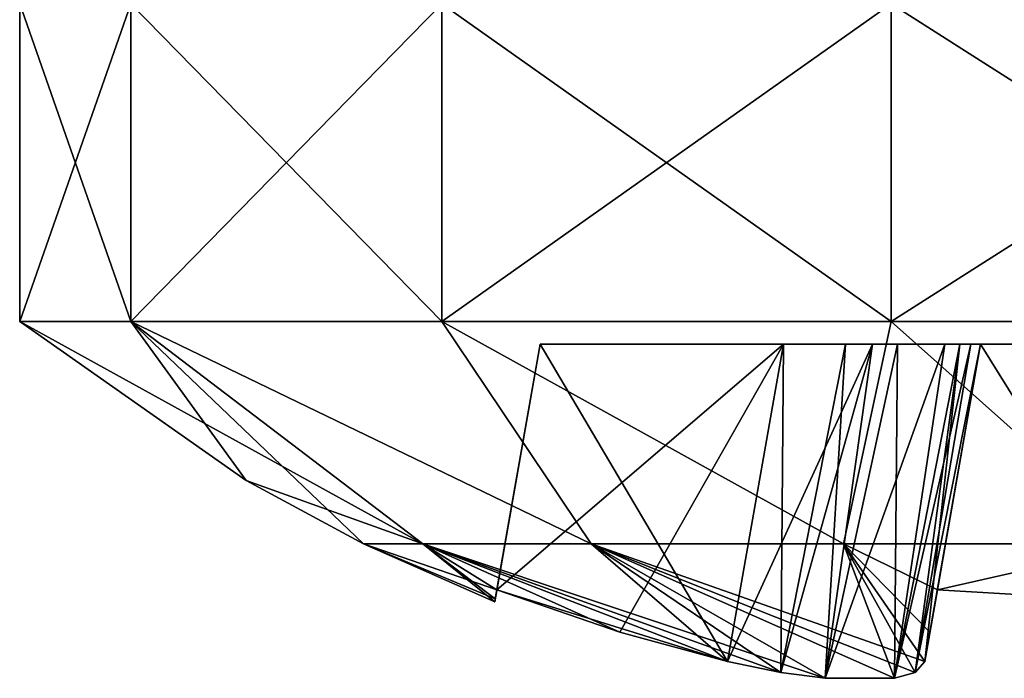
# Model space of a CAD drawing. Header units: millimetres. Extents: x -96 to 96, y -34 to 18.
# Tile 1 of 192: x -80.4 to -77.94, y -33.68 to -32.04. Entities that reach past the tile are written whole.
import ezdxf

# ---------------------------------------------------------------- set-up
doc = ezdxf.new("R2010")
doc.units = ezdxf.units.MM
doc.header["$LTSCALE"] = 65.185185
for name, color, linetype in [('723', 7, 'CONTINUOUS'), ('724', 7, 'CONTINUOUS'), ('725', 7, 'CONTINUOUS'), ('726', 7, 'CONTINUOUS'), ('727', 7, 'CONTINUOUS'), ('728', 7, 'CONTINUOUS'), ('729', 7, 'CONTINUOUS'), ('730', 7, 'CONTINUOUS'), ('731', 7, 'CONTINUOUS'), ('732', 7, 'CONTINUOUS'), ('733', 7, 'CONTINUOUS'), ('734', 7, 'CONTINUOUS'), ('742', 7, 'CONTINUOUS'), ('743', 7, 'CONTINUOUS'), ('744', 7, 'CONTINUOUS'), ('745', 7, 'CONTINUOUS'), ('746', 7, 'CONTINUOUS'), ('747', 7, 'CONTINUOUS'), ('748', 7, 'CONTINUOUS'), ('749', 7, 'CONTINUOUS'), ('750', 7, 'CONTINUOUS'), ('751', 7, 'CONTINUOUS'), ('752', 7, 'CONTINUOUS'), ('753', 7, 'CONTINUOUS'), ('754', 7, 'CONTINUOUS'), ('755', 7, 'CONTINUOUS'), ('763', 7, 'CONTINUOUS'), ('764', 7, 'CONTINUOUS')]:
    doc.layers.add(name, color=color, linetype=linetype)

msp = doc.modelspace()

# ---------------------------------------------------------------- linework, layer by layer
at = {"layer": '723', "color": 253, "linetype": 'Continuous', "true_color": 0x999999}
for points in [[(-80.1227, -32, 17.2149), (-80.4, -32, 16), (-80.1227, -32.7941, 17.2149), (-80.1227, -32, 17.2149)], [(-80.1227, -32.7941, 17.2149), (-80.4, -32, 16), (-80.4, -32.7941, 16), (-80.1227, -32.7941, 17.2149)], [(-79.3458, -32, 18.1891), (-80.1227, -32, 17.2149), (-79.3458, -32.7941, 18.1891), (-79.3458, -32, 18.1891)], [(-79.3458, -32.7941, 18.1891), (-80.1227, -32, 17.2149), (-80.1227, -32.7941, 17.2149), (-79.3458, -32.7941, 18.1891)], [(-78.2231, -32.7941, 18.7298), (-79.3458, -32, 18.1891), (-79.3458, -32.7941, 18.1891), (-78.2231, -32.7941, 18.7298)], [(-78.2231, -32, 18.7298), (-79.3458, -32, 18.1891), (-78.2231, -32.7941, 18.7298), (-78.2231, -32, 18.7298)], [(-76.9769, -32, 18.7298), (-78.2231, -32, 18.7298), (-76.9769, -32.7941, 18.7298), (-76.9769, -32, 18.7298)], [(-76.9769, -32.7941, 18.7298), (-78.2231, -32, 18.7298), (-78.2231, -32.7941, 18.7298), (-76.9769, -32.7941, 18.7298)]]:
    msp.add_3dface(points, dxfattribs=at)
at = {"layer": '724', "color": 253, "linetype": 'Continuous', "true_color": 0x999999}
for points in [[(-80.1227, -32.7941, 17.2149), (-80.4, -32.7941, 16), (-79.3933, -33.3487, 16.7428), (-80.1227, -32.7941, 17.2149)], [(-79.3933, -33.3487, 16.7428), (-80.4, -32.7941, 16), (-79.8343, -33.1905, 16), (-79.3933, -33.3487, 16.7428)], [(-79.3458, -32.7941, 18.1891), (-80.1227, -32.7941, 17.2149), (-78.9726, -33.3487, 17.3726), (-79.3458, -32.7941, 18.1891)], [(-80.1227, -32.7941, 17.2149), (-79.3933, -33.3487, 16.7428), (-78.9726, -33.3487, 17.3726), (-80.1227, -32.7941, 17.2149)], [(-79.3458, -32.7941, 18.1891), (-78.9726, -33.3487, 17.3726), (-78.3428, -33.3487, 17.7933), (-79.3458, -32.7941, 18.1891)], [(-78.2231, -32.7941, 18.7298), (-79.3458, -32.7941, 18.1891), (-78.3428, -33.3487, 17.7933), (-78.2231, -32.7941, 18.7298)], [(-78.2231, -32.7941, 18.7298), (-78.3428, -33.3487, 17.7933), (-77.6, -33.3487, 17.9411), (-78.2231, -32.7941, 18.7298)], [(-76.9769, -32.7941, 18.7298), (-78.2231, -32.7941, 18.7298), (-77.6, -33.3487, 17.9411), (-76.9769, -32.7941, 18.7298)], [(-79.5411, -33.3487, 16), (-79.3933, -33.3487, 16.7428), (-79.8343, -33.1905, 16), (-79.5411, -33.3487, 16)], [(-79.2135, -33.4935, 16), (-79.2122, -33.486, 16.2553), (-79.5411, -33.3487, 16), (-79.2135, -33.4935, 16)], [(-79.5411, -33.3487, 16), (-79.2082, -33.4639, 16.5082), (-79.3933, -33.3487, 16.7428), (-79.5411, -33.3487, 16)], [(-79.2122, -33.486, 16.2553), (-79.2082, -33.4639, 16.5082), (-79.5411, -33.3487, 16), (-79.2122, -33.486, 16.2553)], [(-79.2082, -33.4639, 16.5082), (-78.9012, -33.57, 16.527), (-79.3933, -33.3487, 16.7428), (-79.2082, -33.4639, 16.5082)], [(-78.9012, -33.57, 16.527), (-78.6322, -33.643, 16.5398), (-79.3933, -33.3487, 16.7428), (-78.9012, -33.57, 16.527)], [(-78.6322, -33.643, 16.5398), (-78.4993, -33.6701, 16.5638), (-79.3933, -33.3487, 16.7428), (-78.6322, -33.643, 16.5398)], [(-79.3933, -33.3487, 16.7428), (-78.3883, -33.6849, 16.615), (-78.9726, -33.3487, 17.3726), (-79.3933, -33.3487, 16.7428)], [(-78.4993, -33.6701, 16.5638), (-78.3883, -33.6849, 16.615), (-79.3933, -33.3487, 16.7428), (-78.4993, -33.6701, 16.5638)], [(-78.2151, -33.6849, 16.7882), (-78.1638, -33.67, 16.8994), (-78.9726, -33.3487, 17.3726), (-78.2151, -33.6849, 16.7882)], [(-78.9726, -33.3487, 17.3726), (-78.1398, -33.643, 17.0322), (-78.3428, -33.3487, 17.7933), (-78.9726, -33.3487, 17.3726)], [(-78.1638, -33.67, 16.8994), (-78.1398, -33.643, 17.0322), (-78.9726, -33.3487, 17.3726), (-78.1638, -33.67, 16.8994)], [(-78.3883, -33.6849, 16.615), (-78.2151, -33.6849, 16.7882), (-78.9726, -33.3487, 17.3726), (-78.3883, -33.6849, 16.615)], [(-78.1398, -33.643, 17.0322), (-78.1269, -33.5699, 17.3015), (-78.3428, -33.3487, 17.7933), (-78.1398, -33.643, 17.0322)], [(-78.3428, -33.3487, 17.7933), (-78.1082, -33.4639, 17.6082), (-77.6, -33.3487, 17.9411), (-78.3428, -33.3487, 17.7933)], [(-78.1269, -33.5699, 17.3015), (-78.1082, -33.4639, 17.6082), (-78.3428, -33.3487, 17.7933), (-78.1269, -33.5699, 17.3015)], [(-78.1082, -33.4639, 17.6082), (-77.6, -33.4935, 17.6135), (-77.6, -33.3487, 17.9411), (-78.1082, -33.4639, 17.6082)]]:
    msp.add_3dface(points, dxfattribs=at)
at = {"layer": '725', "color": 253, "linetype": 'Continuous', "true_color": 0x999999}
for points in [[(-80.4, -32.7941, 16), (-80.4, -32, 16), (-80.1227, -32, 14.7851), (-80.4, -32.7941, 16)], [(-80.1227, -32.7941, 14.7851), (-80.4, -32.7941, 16), (-80.1227, -32, 14.7851), (-80.1227, -32.7941, 14.7851)], [(-79.3458, -32, 13.8109), (-80.1227, -32.7941, 14.7851), (-80.1227, -32, 14.7851), (-79.3458, -32, 13.8109)], [(-79.3458, -32.7941, 13.8109), (-80.1227, -32.7941, 14.7851), (-79.3458, -32, 13.8109), (-79.3458, -32.7941, 13.8109)], [(-78.2231, -32.7941, 13.2702), (-79.3458, -32.7941, 13.8109), (-78.2231, -32, 13.2702), (-78.2231, -32.7941, 13.2702)], [(-78.2231, -32, 13.2702), (-79.3458, -32.7941, 13.8109), (-79.3458, -32, 13.8109), (-78.2231, -32, 13.2702)], [(-76.9769, -32.7941, 13.2702), (-78.2231, -32.7941, 13.2702), (-76.9769, -32, 13.2702), (-76.9769, -32.7941, 13.2702)], [(-76.9769, -32, 13.2702), (-78.2231, -32.7941, 13.2702), (-78.2231, -32, 13.2702), (-76.9769, -32, 13.2702)]]:
    msp.add_3dface(points, dxfattribs=at)
at = {"layer": '726', "color": 253, "linetype": 'Continuous', "true_color": 0x999999}
for points in [[(-79.8343, -33.1905, 16), (-80.4, -32.7941, 16), (-80.1227, -32.7941, 14.7851), (-79.8343, -33.1905, 16)], [(-80.1227, -32.7941, 14.7851), (-79.3458, -32.7941, 13.8109), (-78.9726, -33.3487, 14.6274), (-80.1227, -32.7941, 14.7851)], [(-80.1227, -32.7941, 14.7851), (-78.9726, -33.3487, 14.6274), (-79.3933, -33.3487, 15.2572), (-80.1227, -32.7941, 14.7851)], [(-79.5411, -33.3487, 16), (-80.1227, -32.7941, 14.7851), (-79.3933, -33.3487, 15.2572), (-79.5411, -33.3487, 16)], [(-79.5411, -33.3487, 16), (-79.8343, -33.1905, 16), (-80.1227, -32.7941, 14.7851), (-79.5411, -33.3487, 16)], [(-79.3458, -32.7941, 13.8109), (-78.2231, -32.7941, 13.2702), (-78.3428, -33.3487, 14.2067), (-79.3458, -32.7941, 13.8109)], [(-79.3458, -32.7941, 13.8109), (-78.3428, -33.3487, 14.2067), (-78.9726, -33.3487, 14.6274), (-79.3458, -32.7941, 13.8109)], [(-78.2231, -32.7941, 13.2702), (-77.6, -33.3487, 14.0589), (-78.3428, -33.3487, 14.2067), (-78.2231, -32.7941, 13.2702)], [(-78.2231, -32.7941, 13.2702), (-76.9769, -32.7941, 13.2702), (-77.6, -33.3487, 14.0589), (-78.2231, -32.7941, 13.2702)], [(-79.2135, -33.4935, 16), (-79.5411, -33.3487, 16), (-79.3933, -33.3487, 15.2572), (-79.2135, -33.4935, 16)], [(-79.3933, -33.3487, 15.2572), (-78.9726, -33.3487, 14.6274), (-78.6322, -33.643, 15.4602), (-79.3933, -33.3487, 15.2572)], [(-79.2122, -33.4861, 15.7448), (-79.3933, -33.3487, 15.2572), (-79.2082, -33.4639, 15.4918), (-79.2122, -33.4861, 15.7448)], [(-78.9013, -33.57, 15.473), (-79.3933, -33.3487, 15.2572), (-78.6322, -33.643, 15.4602), (-78.9013, -33.57, 15.473)], [(-79.2082, -33.4639, 15.4918), (-79.3933, -33.3487, 15.2572), (-78.9013, -33.57, 15.473), (-79.2082, -33.4639, 15.4918)], [(-79.2135, -33.4935, 16), (-79.3933, -33.3487, 15.2572), (-79.2122, -33.4861, 15.7448), (-79.2135, -33.4935, 16)], [(-78.9726, -33.3487, 14.6274), (-78.3428, -33.3487, 14.2067), (-78.215, -33.6849, 15.2117), (-78.9726, -33.3487, 14.6274)], [(-78.6322, -33.643, 15.4602), (-78.9726, -33.3487, 14.6274), (-78.4994, -33.67, 15.4362), (-78.6322, -33.643, 15.4602)], [(-78.4994, -33.67, 15.4362), (-78.9726, -33.3487, 14.6274), (-78.3882, -33.6849, 15.3849), (-78.4994, -33.67, 15.4362)], [(-78.3882, -33.6849, 15.3849), (-78.9726, -33.3487, 14.6274), (-78.215, -33.6849, 15.2117), (-78.3882, -33.6849, 15.3849)], [(-78.215, -33.6849, 15.2117), (-78.3428, -33.3487, 14.2067), (-78.1638, -33.67, 15.1006), (-78.215, -33.6849, 15.2117)], [(-78.1638, -33.67, 15.1006), (-78.3428, -33.3487, 14.2067), (-78.1398, -33.643, 14.9678), (-78.1638, -33.67, 15.1006)], [(-78.1398, -33.643, 14.9678), (-78.3428, -33.3487, 14.2067), (-78.1269, -33.5699, 14.6985), (-78.1398, -33.643, 14.9678)], [(-78.1269, -33.5699, 14.6985), (-78.3428, -33.3487, 14.2067), (-78.1082, -33.4639, 14.3918), (-78.1269, -33.5699, 14.6985)], [(-78.3428, -33.3487, 14.2067), (-77.6, -33.3487, 14.0589), (-78.1082, -33.4639, 14.3918), (-78.3428, -33.3487, 14.2067)], [(-78.1082, -33.4639, 14.3918), (-77.6, -33.3487, 14.0589), (-77.6, -33.4935, 14.3865), (-78.1082, -33.4639, 14.3918)]]:
    msp.add_3dface(points, dxfattribs=at)
at = {"layer": '727', "color": 253, "linetype": 'Continuous', "true_color": 0x999999}
for points in [[(-79.1, -32.85, 15.6), (-78.4924, -32.85, 15.6), (-79.1, -32.85, 16.4), (-79.1, -32.85, 15.6)], [(-79.1, -32.85, 16.4), (-78.4924, -32.85, 15.6), (-78.4924, -32.85, 16.4), (-79.1, -32.85, 16.4)], [(-78.4924, -32.85, 16.4), (-78.3372, -32.85, 15.5753), (-78.2703, -32.85, 16.452), (-78.4924, -32.85, 16.4)], [(-78.4924, -32.85, 15.6), (-78.3372, -32.85, 15.5753), (-78.4924, -32.85, 16.4), (-78.4924, -32.85, 15.6)], [(-78.3372, -32.85, 15.5753), (-78.2079, -32.85, 15.5109), (-78.2703, -32.85, 16.452), (-78.3372, -32.85, 15.5753)], [(-78.2703, -32.85, 16.452), (-78.2079, -32.85, 15.5109), (-78.0891, -32.85, 16.6079), (-78.2703, -32.85, 16.452)], [(-78.2079, -32.85, 15.5109), (-78.052, -32.85, 15.3297), (-78.0891, -32.85, 16.6079), (-78.2079, -32.85, 15.5109)], [(-78.0891, -32.85, 16.6079), (-78.052, -32.85, 15.3297), (-78.0247, -32.85, 16.7372), (-78.0891, -32.85, 16.6079)], [(-78.052, -32.85, 15.3297), (-78, -32.85, 15.1076), (-78.0247, -32.85, 16.7372), (-78.052, -32.85, 15.3297)], [(-78.0247, -32.85, 16.7372), (-78, -32.85, 15.1076), (-78, -32.85, 16.8924), (-78.0247, -32.85, 16.7372)], [(-77.2, -32.85, 15.1076), (-77.2, -32.85, 16.8924), (-78, -32.85, 17.5), (-77.2, -32.85, 15.1076)], [(-77.2, -32.85, 16.8924), (-77.2, -32.85, 17.5), (-78, -32.85, 17.5), (-77.2, -32.85, 16.8924)], [(-78, -32.85, 15.1076), (-77.2, -32.85, 14.5), (-78, -32.85, 16.8924), (-78, -32.85, 15.1076)], [(-78, -32.85, 14.5), (-77.2, -32.85, 14.5), (-78, -32.85, 15.1076), (-78, -32.85, 14.5)], [(-77.2, -32.85, 14.5), (-77.2, -32.85, 15.1076), (-78, -32.85, 17.5), (-77.2, -32.85, 14.5)], [(-78, -32.85, 16.8924), (-77.2, -32.85, 14.5), (-78, -32.85, 17.5), (-78, -32.85, 16.8924)]]:
    msp.add_3dface(points, dxfattribs=at)
at = {"layer": '728', "color": 253, "linetype": 'Continuous', "true_color": 0x999999}
for points in [[(-78.1082, -33.4639, 14.3918), (-77.6, -33.4935, 14.3865), (-78, -32.85, 14.5), (-78.1082, -33.4639, 14.3918)], [(-77.6, -33.4935, 14.3865), (-77.2, -32.85, 14.5), (-78, -32.85, 14.5), (-77.6, -33.4935, 14.3865)]]:
    msp.add_3dface(points, dxfattribs=at)
at = {"layer": '729', "color": 253, "linetype": 'Continuous', "true_color": 0x999999}
for points in [[(-78.1398, -33.643, 14.9678), (-78.1082, -33.4639, 14.3918), (-78, -32.85, 14.5), (-78.1398, -33.643, 14.9678)], [(-78.1398, -33.643, 14.9678), (-78, -32.85, 14.5), (-78, -32.85, 15.1076), (-78.1398, -33.643, 14.9678)], [(-78.1398, -33.643, 14.9678), (-78.1269, -33.5699, 14.6985), (-78.1082, -33.4639, 14.3918), (-78.1398, -33.643, 14.9678)]]:
    msp.add_3dface(points, dxfattribs=at)
at = {"layer": '730', "color": 253, "linetype": 'Continuous', "true_color": 0x999999}
for points in [[(-79.2082, -33.4639, 15.4918), (-78.4924, -32.85, 15.6), (-79.1, -32.85, 15.6), (-79.2082, -33.4639, 15.4918)], [(-79.2082, -33.4639, 15.4918), (-78.9013, -33.57, 15.473), (-78.4924, -32.85, 15.6), (-79.2082, -33.4639, 15.4918)], [(-78.9013, -33.57, 15.473), (-78.6322, -33.643, 15.4602), (-78.4924, -32.85, 15.6), (-78.9013, -33.57, 15.473)]]:
    msp.add_3dface(points, dxfattribs=at)
at = {"layer": '731', "color": 253, "linetype": 'Continuous', "true_color": 0x999999}
for points in [[(-79.2135, -33.4935, 16), (-79.2122, -33.4861, 15.7448), (-79.1, -32.85, 16.4), (-79.2135, -33.4935, 16)], [(-79.2122, -33.486, 16.2553), (-79.2135, -33.4935, 16), (-79.1, -32.85, 16.4), (-79.2122, -33.486, 16.2553)], [(-79.2122, -33.4861, 15.7448), (-79.1, -32.85, 15.6), (-79.1, -32.85, 16.4), (-79.2122, -33.4861, 15.7448)], [(-79.2122, -33.4861, 15.7448), (-79.2082, -33.4639, 15.4918), (-79.1, -32.85, 15.6), (-79.2122, -33.4861, 15.7448)], [(-79.2082, -33.4639, 16.5082), (-79.2122, -33.486, 16.2553), (-79.1, -32.85, 16.4), (-79.2082, -33.4639, 16.5082)]]:
    msp.add_3dface(points, dxfattribs=at)
at = {"layer": '732', "color": 253, "linetype": 'Continuous', "true_color": 0x999999}
for points in [[(-78.6322, -33.643, 16.5398), (-79.2082, -33.4639, 16.5082), (-79.1, -32.85, 16.4), (-78.6322, -33.643, 16.5398)], [(-78.6322, -33.643, 16.5398), (-79.1, -32.85, 16.4), (-78.4924, -32.85, 16.4), (-78.6322, -33.643, 16.5398)], [(-78.6322, -33.643, 16.5398), (-78.9012, -33.57, 16.527), (-79.2082, -33.4639, 16.5082), (-78.6322, -33.643, 16.5398)]]:
    msp.add_3dface(points, dxfattribs=at)
at = {"layer": '733', "color": 253, "linetype": 'Continuous', "true_color": 0x999999}
for points in [[(-78.1269, -33.5699, 17.3015), (-78.1398, -33.643, 17.0322), (-78, -32.85, 16.8924), (-78.1269, -33.5699, 17.3015)], [(-78.1082, -33.4639, 17.6082), (-78.1269, -33.5699, 17.3015), (-78, -32.85, 16.8924), (-78.1082, -33.4639, 17.6082)], [(-78.1082, -33.4639, 17.6082), (-78, -32.85, 16.8924), (-78, -32.85, 17.5), (-78.1082, -33.4639, 17.6082)]]:
    msp.add_3dface(points, dxfattribs=at)
at = {"layer": '734', "color": 253, "linetype": 'Continuous', "true_color": 0x999999}
for points in [[(-77.6, -33.4935, 17.6135), (-78.1082, -33.4639, 17.6082), (-78, -32.85, 17.5), (-77.6, -33.4935, 17.6135)], [(-77.2, -32.85, 17.5), (-77.6, -33.4935, 17.6135), (-78, -32.85, 17.5), (-77.2, -32.85, 17.5)]]:
    msp.add_3dface(points, dxfattribs=at)
at = {"layer": '742', "color": 253, "linetype": 'Continuous', "true_color": 0x999999}
for points in [[(-78.6322, -33.643, 16.5398), (-78.4924, -32.85, 16.4), (-78.2703, -32.85, 16.452), (-78.6322, -33.643, 16.5398)], [(-78.4993, -33.6701, 16.5638), (-78.6322, -33.643, 16.5398), (-78.2703, -32.85, 16.452), (-78.4993, -33.6701, 16.5638)], [(-78.3883, -33.6849, 16.615), (-78.4993, -33.6701, 16.5638), (-78.2703, -32.85, 16.452), (-78.3883, -33.6849, 16.615)], [(-78.2151, -33.6849, 16.7882), (-78.3883, -33.6849, 16.615), (-78.0891, -32.85, 16.6079), (-78.2151, -33.6849, 16.7882)], [(-78.3883, -33.6849, 16.615), (-78.2703, -32.85, 16.452), (-78.0891, -32.85, 16.6079), (-78.3883, -33.6849, 16.615)], [(-78.2151, -33.6849, 16.7882), (-78.0891, -32.85, 16.6079), (-78.0247, -32.85, 16.7372), (-78.2151, -33.6849, 16.7882)], [(-78.1638, -33.67, 16.8994), (-78.2151, -33.6849, 16.7882), (-78.0247, -32.85, 16.7372), (-78.1638, -33.67, 16.8994)], [(-78.1638, -33.67, 16.8994), (-78.0247, -32.85, 16.7372), (-78, -32.85, 16.8924), (-78.1638, -33.67, 16.8994)], [(-78.1398, -33.643, 17.0322), (-78.1638, -33.67, 16.8994), (-78, -32.85, 16.8924), (-78.1398, -33.643, 17.0322)]]:
    msp.add_3dface(points, dxfattribs=at)
at = {"layer": '743', "color": 253, "linetype": 'Continuous', "true_color": 0x999999}
for points in [[(-78.6322, -33.643, 15.4602), (-78.4994, -33.67, 15.4362), (-78.4924, -32.85, 15.6), (-78.6322, -33.643, 15.4602)], [(-78.4994, -33.67, 15.4362), (-78.3372, -32.85, 15.5753), (-78.4924, -32.85, 15.6), (-78.4994, -33.67, 15.4362)], [(-78.4994, -33.67, 15.4362), (-78.3882, -33.6849, 15.3849), (-78.3372, -32.85, 15.5753), (-78.4994, -33.67, 15.4362)], [(-78.3882, -33.6849, 15.3849), (-78.2079, -32.85, 15.5109), (-78.3372, -32.85, 15.5753), (-78.3882, -33.6849, 15.3849)], [(-78.3882, -33.6849, 15.3849), (-78.215, -33.6849, 15.2117), (-78.2079, -32.85, 15.5109), (-78.3882, -33.6849, 15.3849)], [(-78.215, -33.6849, 15.2117), (-78.052, -32.85, 15.3297), (-78.2079, -32.85, 15.5109), (-78.215, -33.6849, 15.2117)], [(-78.215, -33.6849, 15.2117), (-78.1638, -33.67, 15.1006), (-78.052, -32.85, 15.3297), (-78.215, -33.6849, 15.2117)], [(-78.1638, -33.67, 15.1006), (-78.1398, -33.643, 14.9678), (-78.052, -32.85, 15.3297), (-78.1638, -33.67, 15.1006)], [(-78.1398, -33.643, 14.9678), (-78, -32.85, 15.1076), (-78.052, -32.85, 15.3297), (-78.1398, -33.643, 14.9678)]]:
    msp.add_3dface(points, dxfattribs=at)
at = {"layer": '744', "color": 253, "linetype": 'Continuous', "true_color": 0x999999}
for points in [[(-80.1227, -32, -14.7851), (-80.4, -32, -16), (-80.1227, -32.7941, -14.7851), (-80.1227, -32, -14.7851)], [(-80.1227, -32.7941, -14.7851), (-80.4, -32, -16), (-80.4, -32.7941, -16), (-80.1227, -32.7941, -14.7851)], [(-79.3458, -32, -13.8109), (-80.1227, -32, -14.7851), (-79.3458, -32.7941, -13.8109), (-79.3458, -32, -13.8109)], [(-79.3458, -32.7941, -13.8109), (-80.1227, -32, -14.7851), (-80.1227, -32.7941, -14.7851), (-79.3458, -32.7941, -13.8109)], [(-78.2231, -32.7941, -13.2702), (-79.3458, -32, -13.8109), (-79.3458, -32.7941, -13.8109), (-78.2231, -32.7941, -13.2702)], [(-78.2231, -32, -13.2702), (-79.3458, -32, -13.8109), (-78.2231, -32.7941, -13.2702), (-78.2231, -32, -13.2702)], [(-76.9769, -32, -13.2702), (-78.2231, -32, -13.2702), (-76.9769, -32.7941, -13.2702), (-76.9769, -32, -13.2702)], [(-76.9769, -32.7941, -13.2702), (-78.2231, -32, -13.2702), (-78.2231, -32.7941, -13.2702), (-76.9769, -32.7941, -13.2702)]]:
    msp.add_3dface(points, dxfattribs=at)
at = {"layer": '745', "color": 253, "linetype": 'Continuous', "true_color": 0x999999}
for points in [[(-79.3933, -33.3487, -15.2572), (-80.4, -32.7941, -16), (-79.8343, -33.1905, -16), (-79.3933, -33.3487, -15.2572)], [(-80.1227, -32.7941, -14.7851), (-80.4, -32.7941, -16), (-79.3933, -33.3487, -15.2572), (-80.1227, -32.7941, -14.7851)], [(-80.1227, -32.7941, -14.7851), (-79.3933, -33.3487, -15.2572), (-78.9726, -33.3487, -14.6274), (-80.1227, -32.7941, -14.7851)], [(-79.3458, -32.7941, -13.8109), (-80.1227, -32.7941, -14.7851), (-78.9726, -33.3487, -14.6274), (-79.3458, -32.7941, -13.8109)], [(-79.3458, -32.7941, -13.8109), (-78.9726, -33.3487, -14.6274), (-78.3428, -33.3487, -14.2067), (-79.3458, -32.7941, -13.8109)], [(-78.2231, -32.7941, -13.2702), (-79.3458, -32.7941, -13.8109), (-78.3428, -33.3487, -14.2067), (-78.2231, -32.7941, -13.2702)], [(-78.2231, -32.7941, -13.2702), (-78.3428, -33.3487, -14.2067), (-77.6, -33.3487, -14.0589), (-78.2231, -32.7941, -13.2702)], [(-76.9769, -32.7941, -13.2702), (-78.2231, -32.7941, -13.2702), (-77.6, -33.3487, -14.0589), (-76.9769, -32.7941, -13.2702)], [(-79.5411, -33.3487, -16), (-79.3933, -33.3487, -15.2572), (-79.8343, -33.1905, -16), (-79.5411, -33.3487, -16)], [(-79.2135, -33.4935, -16), (-79.2122, -33.486, -15.7447), (-79.5411, -33.3487, -16), (-79.2135, -33.4935, -16)], [(-79.5411, -33.3487, -16), (-79.2082, -33.4639, -15.4918), (-79.3933, -33.3487, -15.2572), (-79.5411, -33.3487, -16)], [(-79.2122, -33.486, -15.7447), (-79.2082, -33.4639, -15.4918), (-79.5411, -33.3487, -16), (-79.2122, -33.486, -15.7447)], [(-78.9012, -33.57, -15.473), (-78.6322, -33.643, -15.4602), (-79.3933, -33.3487, -15.2572), (-78.9012, -33.57, -15.473)], [(-78.6322, -33.643, -15.4602), (-78.4993, -33.6701, -15.4362), (-79.3933, -33.3487, -15.2572), (-78.6322, -33.643, -15.4602)], [(-79.3933, -33.3487, -15.2572), (-78.3883, -33.6849, -15.385), (-78.9726, -33.3487, -14.6274), (-79.3933, -33.3487, -15.2572)], [(-78.4993, -33.6701, -15.4362), (-78.3883, -33.6849, -15.385), (-79.3933, -33.3487, -15.2572), (-78.4993, -33.6701, -15.4362)], [(-79.2082, -33.4639, -15.4918), (-78.9012, -33.57, -15.473), (-79.3933, -33.3487, -15.2572), (-79.2082, -33.4639, -15.4918)], [(-78.3883, -33.6849, -15.385), (-78.2151, -33.6849, -15.2118), (-78.9726, -33.3487, -14.6274), (-78.3883, -33.6849, -15.385)], [(-78.2151, -33.6849, -15.2118), (-78.1638, -33.67, -15.1006), (-78.9726, -33.3487, -14.6274), (-78.2151, -33.6849, -15.2118)], [(-78.9726, -33.3487, -14.6274), (-78.1398, -33.643, -14.9678), (-78.3428, -33.3487, -14.2067), (-78.9726, -33.3487, -14.6274)], [(-78.1638, -33.67, -15.1006), (-78.1398, -33.643, -14.9678), (-78.9726, -33.3487, -14.6274), (-78.1638, -33.67, -15.1006)], [(-78.1398, -33.643, -14.9678), (-78.1269, -33.5699, -14.6985), (-78.3428, -33.3487, -14.2067), (-78.1398, -33.643, -14.9678)], [(-78.3428, -33.3487, -14.2067), (-78.1082, -33.4639, -14.3918), (-77.6, -33.3487, -14.0589), (-78.3428, -33.3487, -14.2067)], [(-78.1269, -33.5699, -14.6985), (-78.1082, -33.4639, -14.3918), (-78.3428, -33.3487, -14.2067), (-78.1269, -33.5699, -14.6985)], [(-78.1082, -33.4639, -14.3918), (-77.6, -33.4935, -14.3865), (-77.6, -33.3487, -14.0589), (-78.1082, -33.4639, -14.3918)]]:
    msp.add_3dface(points, dxfattribs=at)
at = {"layer": '746', "color": 253, "linetype": 'Continuous', "true_color": 0x999999}
for points in [[(-80.4, -32.7941, -16), (-80.4, -32, -16), (-80.1227, -32, -17.2149), (-80.4, -32.7941, -16)], [(-80.1227, -32.7941, -17.2149), (-80.4, -32.7941, -16), (-80.1227, -32, -17.2149), (-80.1227, -32.7941, -17.2149)], [(-79.3458, -32.7941, -18.1891), (-80.1227, -32.7941, -17.2149), (-79.3458, -32, -18.1891), (-79.3458, -32.7941, -18.1891)], [(-79.3458, -32, -18.1891), (-80.1227, -32.7941, -17.2149), (-80.1227, -32, -17.2149), (-79.3458, -32, -18.1891)], [(-78.2231, -32, -18.7298), (-79.3458, -32.7941, -18.1891), (-79.3458, -32, -18.1891), (-78.2231, -32, -18.7298)], [(-78.2231, -32.7941, -18.7298), (-79.3458, -32.7941, -18.1891), (-78.2231, -32, -18.7298), (-78.2231, -32.7941, -18.7298)], [(-76.9769, -32, -18.7298), (-78.2231, -32.7941, -18.7298), (-78.2231, -32, -18.7298), (-76.9769, -32, -18.7298)], [(-76.9769, -32.7941, -18.7298), (-78.2231, -32.7941, -18.7298), (-76.9769, -32, -18.7298), (-76.9769, -32.7941, -18.7298)]]:
    msp.add_3dface(points, dxfattribs=at)
at = {"layer": '747', "color": 253, "linetype": 'Continuous', "true_color": 0x999999}
for points in [[(-79.8343, -33.1905, -16), (-80.4, -32.7941, -16), (-80.1227, -32.7941, -17.2149), (-79.8343, -33.1905, -16)], [(-80.1227, -32.7941, -17.2149), (-78.9726, -33.3487, -17.3726), (-79.3933, -33.3487, -16.7428), (-80.1227, -32.7941, -17.2149)], [(-80.1227, -32.7941, -17.2149), (-79.3458, -32.7941, -18.1891), (-78.9726, -33.3487, -17.3726), (-80.1227, -32.7941, -17.2149)], [(-79.5411, -33.3487, -16), (-80.1227, -32.7941, -17.2149), (-79.3933, -33.3487, -16.7428), (-79.5411, -33.3487, -16)], [(-79.5411, -33.3487, -16), (-79.8343, -33.1905, -16), (-80.1227, -32.7941, -17.2149), (-79.5411, -33.3487, -16)], [(-79.3458, -32.7941, -18.1891), (-78.3428, -33.3487, -17.7933), (-78.9726, -33.3487, -17.3726), (-79.3458, -32.7941, -18.1891)], [(-79.3458, -32.7941, -18.1891), (-78.2231, -32.7941, -18.7298), (-78.3428, -33.3487, -17.7933), (-79.3458, -32.7941, -18.1891)], [(-78.2231, -32.7941, -18.7298), (-77.6, -33.3487, -17.9411), (-78.3428, -33.3487, -17.7933), (-78.2231, -32.7941, -18.7298)], [(-78.2231, -32.7941, -18.7298), (-76.9769, -32.7941, -18.7298), (-77.6, -33.3487, -17.9411), (-78.2231, -32.7941, -18.7298)], [(-79.2135, -33.4935, -16), (-79.5411, -33.3487, -16), (-79.3933, -33.3487, -16.7428), (-79.2135, -33.4935, -16)], [(-79.2122, -33.4861, -16.2552), (-79.3933, -33.3487, -16.7428), (-79.2082, -33.4639, -16.5082), (-79.2122, -33.4861, -16.2552)], [(-79.2082, -33.4639, -16.5082), (-79.3933, -33.3487, -16.7428), (-78.9013, -33.57, -16.527), (-79.2082, -33.4639, -16.5082)], [(-78.9013, -33.57, -16.527), (-79.3933, -33.3487, -16.7428), (-78.6322, -33.643, -16.5398), (-78.9013, -33.57, -16.527)], [(-79.3933, -33.3487, -16.7428), (-78.9726, -33.3487, -17.3726), (-78.6322, -33.643, -16.5398), (-79.3933, -33.3487, -16.7428)], [(-79.2135, -33.4935, -16), (-79.3933, -33.3487, -16.7428), (-79.2122, -33.4861, -16.2552), (-79.2135, -33.4935, -16)], [(-78.3882, -33.6849, -16.6151), (-78.9726, -33.3487, -17.3726), (-78.215, -33.6849, -16.7883), (-78.3882, -33.6849, -16.6151)], [(-78.6322, -33.643, -16.5398), (-78.9726, -33.3487, -17.3726), (-78.4994, -33.67, -16.5638), (-78.6322, -33.643, -16.5398)], [(-78.4994, -33.67, -16.5638), (-78.9726, -33.3487, -17.3726), (-78.3882, -33.6849, -16.6151), (-78.4994, -33.67, -16.5638)], [(-78.9726, -33.3487, -17.3726), (-78.3428, -33.3487, -17.7933), (-78.215, -33.6849, -16.7883), (-78.9726, -33.3487, -17.3726)], [(-78.215, -33.6849, -16.7883), (-78.3428, -33.3487, -17.7933), (-78.1638, -33.67, -16.8994), (-78.215, -33.6849, -16.7883)], [(-78.1398, -33.643, -17.0322), (-78.3428, -33.3487, -17.7933), (-78.1269, -33.5699, -17.3015), (-78.1398, -33.643, -17.0322)], [(-78.1269, -33.5699, -17.3015), (-78.3428, -33.3487, -17.7933), (-78.1082, -33.4639, -17.6082), (-78.1269, -33.5699, -17.3015)], [(-78.1638, -33.67, -16.8994), (-78.3428, -33.3487, -17.7933), (-78.1398, -33.643, -17.0322), (-78.1638, -33.67, -16.8994)], [(-78.3428, -33.3487, -17.7933), (-77.6, -33.3487, -17.9411), (-78.1082, -33.4639, -17.6082), (-78.3428, -33.3487, -17.7933)], [(-78.1082, -33.4639, -17.6082), (-77.6, -33.3487, -17.9411), (-77.6, -33.4935, -17.6135), (-78.1082, -33.4639, -17.6082)]]:
    msp.add_3dface(points, dxfattribs=at)
at = {"layer": '748', "color": 253, "linetype": 'Continuous', "true_color": 0x999999}
for points in [[(-79.1, -32.85, -16.4), (-78.4924, -32.85, -16.4), (-79.1, -32.85, -15.6), (-79.1, -32.85, -16.4)], [(-79.1, -32.85, -15.6), (-78.4924, -32.85, -16.4), (-78.4924, -32.85, -15.6), (-79.1, -32.85, -15.6)], [(-78.4924, -32.85, -15.6), (-78.3372, -32.85, -16.4247), (-78.2703, -32.85, -15.548), (-78.4924, -32.85, -15.6)], [(-78.4924, -32.85, -16.4), (-78.3372, -32.85, -16.4247), (-78.4924, -32.85, -15.6), (-78.4924, -32.85, -16.4)], [(-78.3372, -32.85, -16.4247), (-78.2079, -32.85, -16.4891), (-78.2703, -32.85, -15.548), (-78.3372, -32.85, -16.4247)], [(-78.2703, -32.85, -15.548), (-78.2079, -32.85, -16.4891), (-78.0891, -32.85, -15.3921), (-78.2703, -32.85, -15.548)], [(-78.2079, -32.85, -16.4891), (-78.052, -32.85, -16.6703), (-78.0891, -32.85, -15.3921), (-78.2079, -32.85, -16.4891)], [(-78.0891, -32.85, -15.3921), (-78.052, -32.85, -16.6703), (-78.0247, -32.85, -15.2628), (-78.0891, -32.85, -15.3921)], [(-78.052, -32.85, -16.6703), (-78, -32.85, -16.8924), (-78.0247, -32.85, -15.2628), (-78.052, -32.85, -16.6703)], [(-78.0247, -32.85, -15.2628), (-78, -32.85, -16.8924), (-78, -32.85, -15.1076), (-78.0247, -32.85, -15.2628)], [(-77.2, -32.85, -16.8924), (-77.2, -32.85, -15.1076), (-78, -32.85, -14.5), (-77.2, -32.85, -16.8924)], [(-77.2, -32.85, -15.1076), (-77.2, -32.85, -14.5), (-78, -32.85, -14.5), (-77.2, -32.85, -15.1076)], [(-78, -32.85, -15.1076), (-77.2, -32.85, -17.5), (-78, -32.85, -14.5), (-78, -32.85, -15.1076)], [(-78, -32.85, -16.8924), (-77.2, -32.85, -17.5), (-78, -32.85, -15.1076), (-78, -32.85, -16.8924)], [(-78, -32.85, -17.5), (-77.2, -32.85, -17.5), (-78, -32.85, -16.8924), (-78, -32.85, -17.5)], [(-77.2, -32.85, -17.5), (-77.2, -32.85, -16.8924), (-78, -32.85, -14.5), (-77.2, -32.85, -17.5)]]:
    msp.add_3dface(points, dxfattribs=at)
at = {"layer": '749', "color": 253, "linetype": 'Continuous', "true_color": 0x999999}
for points in [[(-78.1082, -33.4639, -17.6082), (-77.6, -33.4935, -17.6135), (-78, -32.85, -17.5), (-78.1082, -33.4639, -17.6082)], [(-77.6, -33.4935, -17.6135), (-77.2, -32.85, -17.5), (-78, -32.85, -17.5), (-77.6, -33.4935, -17.6135)]]:
    msp.add_3dface(points, dxfattribs=at)
at = {"layer": '750', "color": 253, "linetype": 'Continuous', "true_color": 0x999999}
for points in [[(-78.1398, -33.643, -17.0322), (-78, -32.85, -17.5), (-78, -32.85, -16.8924), (-78.1398, -33.643, -17.0322)], [(-78.1398, -33.643, -17.0322), (-78.1082, -33.4639, -17.6082), (-78, -32.85, -17.5), (-78.1398, -33.643, -17.0322)], [(-78.1398, -33.643, -17.0322), (-78.1269, -33.5699, -17.3015), (-78.1082, -33.4639, -17.6082), (-78.1398, -33.643, -17.0322)]]:
    msp.add_3dface(points, dxfattribs=at)
at = {"layer": '751', "color": 253, "linetype": 'Continuous', "true_color": 0x999999}
for points in [[(-79.2082, -33.4639, -16.5082), (-78.9013, -33.57, -16.527), (-78.4924, -32.85, -16.4), (-79.2082, -33.4639, -16.5082)], [(-79.2082, -33.4639, -16.5082), (-78.4924, -32.85, -16.4), (-79.1, -32.85, -16.4), (-79.2082, -33.4639, -16.5082)], [(-78.9013, -33.57, -16.527), (-78.6322, -33.643, -16.5398), (-78.4924, -32.85, -16.4), (-78.9013, -33.57, -16.527)]]:
    msp.add_3dface(points, dxfattribs=at)
at = {"layer": '752', "color": 253, "linetype": 'Continuous', "true_color": 0x999999}
for points in [[(-79.2122, -33.486, -15.7447), (-79.2135, -33.4935, -16), (-79.1, -32.85, -15.6), (-79.2122, -33.486, -15.7447)], [(-79.2135, -33.4935, -16), (-79.2122, -33.4861, -16.2552), (-79.1, -32.85, -15.6), (-79.2135, -33.4935, -16)], [(-79.2122, -33.4861, -16.2552), (-79.1, -32.85, -16.4), (-79.1, -32.85, -15.6), (-79.2122, -33.4861, -16.2552)], [(-79.2122, -33.4861, -16.2552), (-79.2082, -33.4639, -16.5082), (-79.1, -32.85, -16.4), (-79.2122, -33.4861, -16.2552)], [(-79.2082, -33.4639, -15.4918), (-79.2122, -33.486, -15.7447), (-79.1, -32.85, -15.6), (-79.2082, -33.4639, -15.4918)]]:
    msp.add_3dface(points, dxfattribs=at)
at = {"layer": '753', "color": 253, "linetype": 'Continuous', "true_color": 0x999999}
for points in [[(-78.6322, -33.643, -15.4602), (-79.2082, -33.4639, -15.4918), (-79.1, -32.85, -15.6), (-78.6322, -33.643, -15.4602)], [(-78.6322, -33.643, -15.4602), (-79.1, -32.85, -15.6), (-78.4924, -32.85, -15.6), (-78.6322, -33.643, -15.4602)], [(-78.6322, -33.643, -15.4602), (-78.9012, -33.57, -15.473), (-79.2082, -33.4639, -15.4918), (-78.6322, -33.643, -15.4602)]]:
    msp.add_3dface(points, dxfattribs=at)
at = {"layer": '754', "color": 253, "linetype": 'Continuous', "true_color": 0x999999}
for points in [[(-78.1269, -33.5699, -14.6985), (-78.1398, -33.643, -14.9678), (-78, -32.85, -15.1076), (-78.1269, -33.5699, -14.6985)], [(-78.1082, -33.4639, -14.3918), (-78.1269, -33.5699, -14.6985), (-78, -32.85, -15.1076), (-78.1082, -33.4639, -14.3918)], [(-78.1082, -33.4639, -14.3918), (-78, -32.85, -15.1076), (-78, -32.85, -14.5), (-78.1082, -33.4639, -14.3918)]]:
    msp.add_3dface(points, dxfattribs=at)
at = {"layer": '755', "color": 253, "linetype": 'Continuous', "true_color": 0x999999}
for points in [[(-77.6, -33.4935, -14.3865), (-78.1082, -33.4639, -14.3918), (-78, -32.85, -14.5), (-77.6, -33.4935, -14.3865)], [(-77.2, -32.85, -14.5), (-77.6, -33.4935, -14.3865), (-78, -32.85, -14.5), (-77.2, -32.85, -14.5)]]:
    msp.add_3dface(points, dxfattribs=at)
at = {"layer": '763', "color": 253, "linetype": 'Continuous', "true_color": 0x999999}
for points in [[(-78.4993, -33.6701, -15.4362), (-78.6322, -33.643, -15.4602), (-78.2703, -32.85, -15.548), (-78.4993, -33.6701, -15.4362)], [(-78.6322, -33.643, -15.4602), (-78.4924, -32.85, -15.6), (-78.2703, -32.85, -15.548), (-78.6322, -33.643, -15.4602)], [(-78.3883, -33.6849, -15.385), (-78.4993, -33.6701, -15.4362), (-78.2703, -32.85, -15.548), (-78.3883, -33.6849, -15.385)], [(-78.3883, -33.6849, -15.385), (-78.2703, -32.85, -15.548), (-78.0891, -32.85, -15.3921), (-78.3883, -33.6849, -15.385)], [(-78.2151, -33.6849, -15.2118), (-78.3883, -33.6849, -15.385), (-78.0891, -32.85, -15.3921), (-78.2151, -33.6849, -15.2118)], [(-78.1638, -33.67, -15.1006), (-78.2151, -33.6849, -15.2118), (-78.0247, -32.85, -15.2628), (-78.1638, -33.67, -15.1006)], [(-78.2151, -33.6849, -15.2118), (-78.0891, -32.85, -15.3921), (-78.0247, -32.85, -15.2628), (-78.2151, -33.6849, -15.2118)], [(-78.1398, -33.643, -14.9678), (-78.1638, -33.67, -15.1006), (-78, -32.85, -15.1076), (-78.1398, -33.643, -14.9678)], [(-78.1638, -33.67, -15.1006), (-78.0247, -32.85, -15.2628), (-78, -32.85, -15.1076), (-78.1638, -33.67, -15.1006)]]:
    msp.add_3dface(points, dxfattribs=at)
at = {"layer": '764', "color": 253, "linetype": 'Continuous', "true_color": 0x999999}
for points in [[(-78.6322, -33.643, -16.5398), (-78.4994, -33.67, -16.5638), (-78.4924, -32.85, -16.4), (-78.6322, -33.643, -16.5398)], [(-78.4994, -33.67, -16.5638), (-78.3372, -32.85, -16.4247), (-78.4924, -32.85, -16.4), (-78.4994, -33.67, -16.5638)], [(-78.4994, -33.67, -16.5638), (-78.3882, -33.6849, -16.6151), (-78.3372, -32.85, -16.4247), (-78.4994, -33.67, -16.5638)], [(-78.3882, -33.6849, -16.6151), (-78.215, -33.6849, -16.7883), (-78.2079, -32.85, -16.4891), (-78.3882, -33.6849, -16.6151)], [(-78.3882, -33.6849, -16.6151), (-78.2079, -32.85, -16.4891), (-78.3372, -32.85, -16.4247), (-78.3882, -33.6849, -16.6151)], [(-78.215, -33.6849, -16.7883), (-78.1638, -33.67, -16.8994), (-78.052, -32.85, -16.6703), (-78.215, -33.6849, -16.7883)], [(-78.215, -33.6849, -16.7883), (-78.052, -32.85, -16.6703), (-78.2079, -32.85, -16.4891), (-78.215, -33.6849, -16.7883)], [(-78.1638, -33.67, -16.8994), (-78.1398, -33.643, -17.0322), (-78.052, -32.85, -16.6703), (-78.1638, -33.67, -16.8994)], [(-78.1398, -33.643, -17.0322), (-78, -32.85, -16.8924), (-78.052, -32.85, -16.6703), (-78.1398, -33.643, -17.0322)]]:
    msp.add_3dface(points, dxfattribs=at)

doc.saveas('drawing.dxf')
